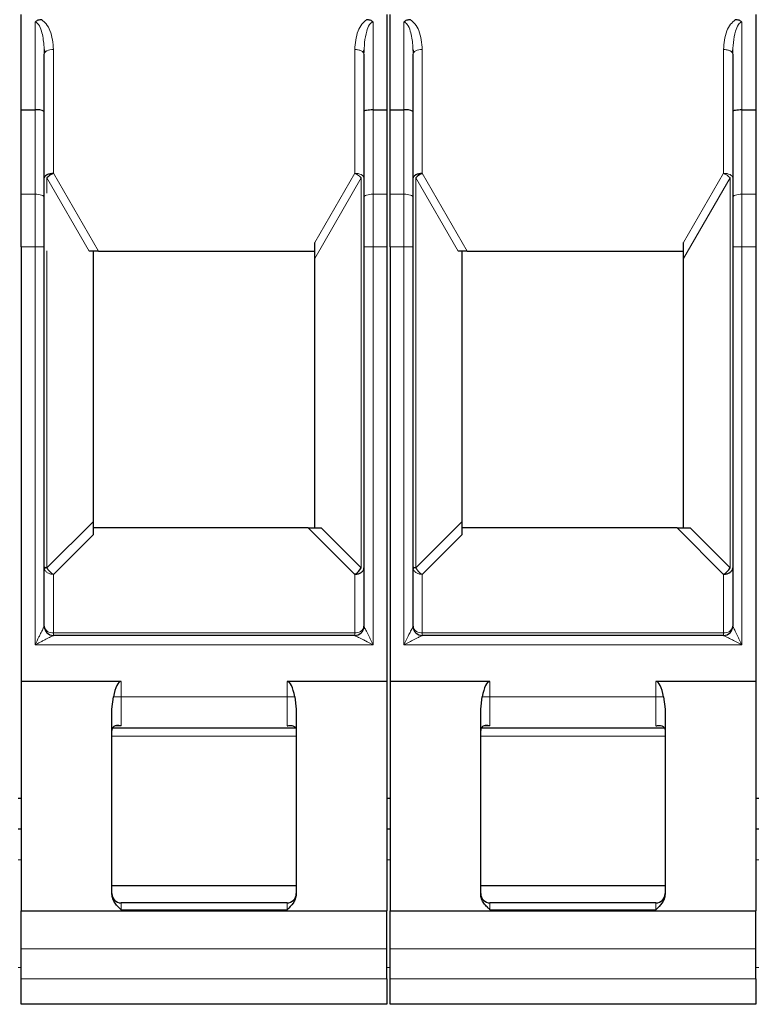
# Model space of a CAD drawing. Header units: millimetres. Extents: x 5 to 418, y 2 to 292.
# Tile 13 of 41: x 86 to 98, y 248 to 264. Entities that reach past the tile are written whole.
import ezdxf

# ---------------------------------------------------------------- set-up
doc = ezdxf.new("R2010")
doc.units = ezdxf.units.MM

msp = doc.modelspace()

# ---------------------------------------------------------------- linework, layer by layer
at = {"color": 7, "linetype": 'Continuous', "lineweight": 25}
for p, q in [((85.9596, 262.8662), (85.9596, 264.4162)), ((91.9096, 264.4162), (91.9096, 262.8662)), ((91.9596, 262.8662), (91.9596, 264.4162)), ((97.9096, 264.4162), (97.9096, 262.8662)), ((86.3328, 263.8497), (86.3449, 263.7977)), ((91.5248, 263.8003), (91.5375, 263.8409)), ((92.3328, 263.8497), (92.3449, 263.7977)), ((97.5248, 263.8003), (97.5375, 263.8409)), ((86.3346, 262.8398), (86.3346, 263.7736)), ((91.5346, 263.7736), (91.5346, 262.8398)), ((92.3346, 262.8398), (92.3346, 263.7736)), ((97.5346, 263.7736), (97.5346, 262.8398)), ((85.9596, 262.8662), (86.1846, 262.8662)), ((85.9596, 261.4946), (85.9596, 262.8662)), ((91.6846, 262.8662), (91.9096, 262.8662)), ((91.9096, 262.8662), (91.9096, 261.4946)), ((91.9596, 262.8662), (92.1846, 262.8662)), ((91.9596, 261.4946), (91.9596, 262.8662)), ((97.6846, 262.8662), (97.9096, 262.8662)), ((97.9096, 262.8662), (97.9096, 261.4946)), ((86.3346, 261.4433), (86.3346, 262.8398)), ((91.5346, 262.8398), (91.5346, 261.4433)), ((92.3346, 261.4433), (92.3346, 262.8398)), ((97.5346, 262.8398), (97.5346, 261.4433)), ((85.9596, 260.6396), (85.9596, 261.4946)), ((86.3346, 260.6396), (86.3346, 261.4433)), ((91.5346, 261.4433), (91.5346, 260.6396)), ((91.9096, 261.4946), (91.9096, 260.6396)), ((91.9596, 260.6396), (91.9596, 261.4946)), ((92.3346, 260.6396), (92.3346, 261.4433)), ((97.5346, 261.4433), (97.5346, 260.6396)), ((97.9096, 261.4946), (97.9096, 260.6396)), ((85.9596, 260.6396), (85.9596, 253.5662)), ((86.3346, 254.4662), (86.3346, 260.6396)), ((90.7346, 260.4499), (90.7346, 260.7087)), ((91.5346, 260.6396), (91.5346, 254.4662)), ((91.9096, 260.6396), (91.9096, 253.5662)), ((91.9596, 260.6396), (91.9596, 253.5662)), ((92.3346, 254.4662), (92.3346, 260.6396)), ((96.7346, 260.4499), (96.7346, 260.7087)), ((97.5346, 260.6396), (97.5346, 254.4662)), ((97.9096, 260.6396), (97.9096, 253.5662)), ((87.2168, 260.5662), (87.0675, 260.5662)), ((87.1346, 256.1723), (87.1346, 260.5662)), ((87.2168, 260.5662), (90.7346, 260.5662)), ((90.7346, 256.0662), (90.7346, 260.4499)), ((93.2168, 260.5662), (93.0675, 260.5662)), ((93.1346, 256.1723), (93.1346, 260.5662)), ((93.2168, 260.5662), (96.7346, 260.5662)), ((96.7346, 256.0662), (96.7346, 260.4499)), ((87.1346, 255.9602), (87.1346, 256.1723)), ((93.1346, 255.9602), (93.1346, 256.1723)), ((90.6285, 256.0662), (87.1346, 256.0662)), ((90.6285, 256.0662), (90.8407, 256.0662)), ((96.6285, 256.0662), (93.1346, 256.0662)), ((96.6285, 256.0662), (96.8407, 256.0662)), ((86.3362, 255.4324), (86.337, 255.3973)), ((92.3362, 255.4324), (92.337, 255.3973)), ((92.4849, 255.3102), (92.4845, 255.3103)), ((91.3846, 254.3162), (86.4846, 254.3162)), ((97.3846, 254.3162), (92.4846, 254.3162)), ((85.9596, 253.5662), (85.9596, 249.8342)), ((87.5846, 253.5662), (85.9596, 253.5662)), ((91.9096, 253.5662), (90.2846, 253.5662)), ((91.9096, 253.5662), (91.9096, 249.8342)), ((91.9596, 253.5662), (91.9596, 249.8342)), ((93.5846, 253.5662), (91.9596, 253.5662)), ((97.9096, 253.5662), (96.2846, 253.5662)), ((97.9096, 253.5662), (97.9096, 249.8342)), ((87.4346, 253.1198), (87.4597, 253.3162)), ((90.4095, 253.3162), (90.4346, 253.1198)), ((93.4346, 253.1198), (93.4597, 253.3162)), ((96.4095, 253.3162), (96.4346, 253.1198)), ((87.4346, 250.106), (87.4346, 253.1198)), ((90.4346, 253.1198), (90.4346, 250.106)), ((93.4346, 250.106), (93.4346, 253.1198)), ((96.4346, 253.1198), (96.4346, 250.106)), ((87.4479, 252.8162), (90.4194, 252.8162)), ((93.4479, 252.8162), (96.4194, 252.8162)), ((85.9596, 251.6662), (85.9096, 251.6662)), ((91.9596, 251.6662), (91.9096, 251.6662)), ((97.9596, 251.6662), (97.9096, 251.6662)), ((85.9596, 251.1662), (85.9096, 251.1662)), ((91.9596, 251.1662), (91.9096, 251.1662)), ((97.9596, 251.1662), (97.9096, 251.1662)), ((90.4346, 250.2412), (87.4346, 250.2412)), ((96.4346, 250.2412), (93.4346, 250.2412)), ((90.2846, 249.9662), (87.5846, 249.9662)), ((96.2846, 249.9662), (93.5846, 249.9662)), ((85.9596, 249.8342), (91.9096, 249.8342)), ((85.9596, 249.2207), (85.9596, 249.8342)), ((91.9096, 249.2207), (91.9096, 249.8342)), ((91.9596, 249.8342), (97.9096, 249.8342)), ((91.9596, 249.2207), (91.9596, 249.8342)), ((97.9096, 249.2207), (97.9096, 249.8342)), ((85.9596, 248.7283), (85.9596, 249.2207)), ((91.9096, 248.7283), (91.9096, 249.2207)), ((91.9596, 248.7283), (91.9596, 249.2207)), ((97.9096, 248.7283), (97.9096, 249.2207)), ((85.9596, 248.3162), (85.9596, 248.7283)), ((91.9096, 248.7283), (91.9096, 248.3162)), ((91.9596, 248.3162), (91.9596, 248.7283)), ((97.9096, 248.7283), (97.9096, 248.3162)), ((91.9096, 248.3162), (85.9596, 248.3162)), ((97.9096, 248.3162), (91.9596, 248.3162))]:
    msp.add_line(p, q, dxfattribs=at)
at = {"color": 7, "linetype": 'Continuous', "lineweight": 18}
for p, q in [((86.1846, 264.2933), (86.1846, 262.8662)), ((91.6846, 262.8662), (91.6846, 264.2933)), ((92.1846, 264.2933), (92.1846, 262.8662)), ((97.6846, 262.8662), (97.6846, 264.2933)), ((86.4846, 263.8486), (86.4846, 261.8345)), ((91.3846, 261.8345), (91.3846, 263.8486)), ((92.4846, 263.8486), (92.4846, 261.8345)), ((97.3846, 261.8345), (97.3846, 263.8486)), ((86.1846, 262.8662), (86.1846, 261.4946)), ((91.6846, 261.4946), (91.6846, 262.8662)), ((92.1846, 262.8662), (92.1846, 261.4946)), ((97.6846, 261.4946), (97.6846, 262.8662)), ((86.3785, 261.7595), (86.3785, 261.5106)), ((87.0675, 260.5662), (86.3785, 261.7595)), ((86.4846, 261.8345), (87.2168, 260.5662)), ((90.7346, 260.7087), (91.3846, 261.8345)), ((91.4907, 261.7595), (90.7346, 260.4499)), ((91.4907, 255.4162), (91.4907, 261.7595)), ((92.3785, 261.7595), (92.3785, 255.4162)), ((93.0675, 260.5662), (92.3785, 261.7595)), ((92.4846, 261.8345), (93.2168, 260.5662)), ((96.7346, 260.7087), (97.3846, 261.8345)), ((97.4907, 261.7595), (96.7346, 260.4499)), ((97.4907, 255.4162), (97.4907, 261.7595)), ((86.1846, 261.4946), (85.9596, 261.4946)), ((86.1846, 260.6396), (86.1846, 261.4946)), ((91.6846, 261.4946), (91.6846, 260.6396)), ((91.9096, 261.4946), (91.6846, 261.4946)), ((92.1846, 261.4946), (91.9596, 261.4946)), ((92.1846, 260.6396), (92.1846, 261.4946)), ((97.6846, 261.4946), (97.6846, 260.6396)), ((97.9096, 261.4946), (97.6846, 261.4946)), ((85.9596, 260.6396), (86.1846, 260.6396)), ((86.1846, 254.1662), (86.1846, 260.6396)), ((86.1846, 260.6396), (86.3346, 260.6396)), ((91.6846, 260.6396), (91.5346, 260.6396)), ((91.6846, 260.6396), (91.6846, 254.1662)), ((91.9096, 260.6396), (91.6846, 260.6396)), ((91.9596, 260.6396), (92.1846, 260.6396)), ((92.1846, 254.1662), (92.1846, 260.6396)), ((92.1846, 260.6396), (92.3346, 260.6396)), ((97.6846, 260.6396), (97.5346, 260.6396)), ((97.6846, 260.6396), (97.6846, 254.1662)), ((97.9096, 260.6396), (97.6846, 260.6396)), ((86.3785, 260.5723), (86.3785, 255.4162)), ((86.3785, 255.4162), (87.1346, 256.1723)), ((92.3785, 255.4162), (93.1346, 256.1723)), ((87.1346, 255.9602), (86.4846, 255.3102)), ((91.3846, 255.3102), (90.6285, 256.0662)), ((91.4907, 255.4162), (90.8407, 256.0662)), ((93.1346, 255.9602), (92.4846, 255.3102)), ((97.3846, 255.3102), (96.6285, 256.0662)), ((97.4907, 255.4162), (96.8407, 256.0662)), ((86.4846, 255.3102), (86.4846, 254.3602)), ((91.3846, 254.3602), (91.3846, 255.3102)), ((92.4846, 255.3102), (92.4846, 254.3602)), ((97.3846, 254.3602), (97.3846, 255.3102)), ((86.4846, 254.3162), (86.4846, 254.3602)), ((86.4846, 254.3602), (91.3846, 254.3602)), ((91.3846, 254.3602), (91.3846, 254.3162)), ((92.4846, 254.3162), (92.4846, 254.3602)), ((92.4846, 254.3602), (97.3846, 254.3602)), ((97.3846, 254.3602), (97.3846, 254.3162)), ((91.6846, 254.1662), (86.1846, 254.1662)), ((97.6846, 254.1662), (92.1846, 254.1662)), ((87.5846, 253.5662), (87.5846, 253.3162)), ((90.2846, 253.3162), (90.2846, 253.5662)), ((93.5846, 253.5662), (93.5846, 253.3162)), ((96.2846, 253.3162), (96.2846, 253.5662)), ((87.5846, 253.3162), (87.4597, 253.3162)), ((87.5846, 253.3162), (87.5846, 252.8441)), ((87.5846, 253.3162), (90.2846, 253.3162)), ((90.2846, 252.8441), (90.2846, 253.3162)), ((90.2846, 253.3162), (90.4095, 253.3162)), ((93.5846, 253.3162), (93.4597, 253.3162)), ((93.5846, 253.3162), (93.5846, 252.8441)), ((93.5846, 253.3162), (96.2846, 253.3162)), ((96.2846, 252.8441), (96.2846, 253.3162)), ((96.2846, 253.3162), (96.4095, 253.3162)), ((87.5846, 252.8441), (87.4837, 252.8441)), ((90.3856, 252.8441), (90.2846, 252.8441)), ((93.5846, 252.8441), (93.4837, 252.8441)), ((96.3856, 252.8441), (96.2846, 252.8441)), ((87.4346, 252.6806), (88.9346, 252.6806)), ((88.9346, 252.6806), (90.4346, 252.6806)), ((93.4346, 252.6806), (94.9346, 252.6806)), ((94.9346, 252.6806), (96.4346, 252.6806)), ((85.9596, 250.6662), (85.9096, 250.6662)), ((91.9596, 250.6662), (91.9096, 250.6662)), ((97.9596, 250.6662), (97.9096, 250.6662)), ((87.5846, 249.9662), (87.5846, 249.8551)), ((90.2846, 249.8551), (90.2846, 249.9662)), ((93.5846, 249.9662), (93.5846, 249.8551)), ((96.2846, 249.8551), (96.2846, 249.9662)), ((90.2846, 249.8551), (87.5846, 249.8551)), ((96.2846, 249.8551), (93.5846, 249.8551)), ((91.9096, 249.2207), (85.9596, 249.2207)), ((97.9096, 249.2207), (91.9596, 249.2207)), ((85.9596, 248.9162), (85.9096, 248.9162)), ((91.9596, 248.9162), (91.9096, 248.9162)), ((97.9596, 248.9162), (97.9096, 248.9162)), ((85.9596, 248.7283), (91.9096, 248.7283)), ((91.9596, 248.7283), (97.9096, 248.7283))]:
    msp.add_line(p, q, dxfattribs=at)
at = {"color": 7, "linetype": 'Continuous', "lineweight": 18, "flags": 128}
for points in [[(86.4846, 263.8486), (86.4553, 263.8472), (86.4272, 263.8429), (86.4013, 263.836), (86.3785, 263.8267), (86.3599, 263.8153), (86.346, 263.8023), (86.3375, 263.7883), (86.3346, 263.7736)], [(92.4846, 263.8486), (92.4553, 263.8472), (92.4272, 263.8429), (92.4013, 263.836), (92.3785, 263.8267), (92.3599, 263.8153), (92.346, 263.8023), (92.3375, 263.7883), (92.3346, 263.7736)], [(91.5346, 261.7595), (91.5317, 261.7741), (91.5232, 261.7882), (91.5093, 261.8012), (91.4907, 261.8125), (91.4679, 261.8219), (91.442, 261.8288), (91.4139, 261.8331), (91.3846, 261.8345)], [(97.5346, 261.7595), (97.5317, 261.7741), (97.5232, 261.7882), (97.5093, 261.8012), (97.4907, 261.8125), (97.4679, 261.8219), (97.442, 261.8288), (97.4139, 261.8331), (97.3846, 261.8345)], [(86.1846, 261.4946), (86.2139, 261.4936), (86.242, 261.4907), (86.2679, 261.486), (86.2907, 261.4796), (86.3093, 261.4718), (86.3232, 261.4629), (86.3317, 261.4533), (86.3346, 261.4433)], [(91.6846, 261.4946), (91.6553, 261.4936), (91.6272, 261.4907), (91.6013, 261.486), (91.5785, 261.4796), (91.5599, 261.4718), (91.546, 261.4629), (91.5375, 261.4533), (91.5346, 261.4433)], [(92.1846, 261.4946), (92.2139, 261.4936), (92.242, 261.4907), (92.2679, 261.486), (92.2907, 261.4796), (92.3093, 261.4718), (92.3232, 261.4629), (92.3317, 261.4533), (92.3346, 261.4433)], [(97.6846, 261.4946), (97.6553, 261.4936), (97.6272, 261.4907), (97.6013, 261.486), (97.5785, 261.4796), (97.5599, 261.4718), (97.546, 261.4629), (97.5375, 261.4533), (97.5346, 261.4433)]]:
    msp.add_lwpolyline(points, dxfattribs=at)
at = {"color": 7, "linetype": 'Continuous', "lineweight": 25}
for centre, radius, start, end in [((86.2194, 262.6253), 0.2435, 61.77296, 98.22704), ((92.2194, 262.6253), 0.2435, 61.77296, 98.22704), ((86.603, 261.5546), 0.3039, 112.92238, 137.6064), ((92.603, 261.5546), 0.3039, 112.92238, 137.6064), ((91.2717, 255.5291), 0.2463, 297.27378, 332.72622), ((97.2717, 255.5291), 0.2463, 297.27378, 332.72622), ((86.4846, 254.4662), 0.15, 180, 270), ((91.3846, 254.4662), 0.15, 270, 0), ((92.4846, 254.4662), 0.15, 180, 270), ((97.3846, 254.4662), 0.15, 270, 0), ((87.5846, 250.1162), 0.15, 180, 270), ((90.2846, 250.1162), 0.15, 270, 0), ((93.5846, 250.1162), 0.15, 180, 270), ((96.2846, 250.1162), 0.15, 270, 0)]:
    msp.add_arc(centre, radius, start, end, dxfattribs=at)
at = {"color": 7, "linetype": 'Continuous', "lineweight": 18}
for centre, radius, start, end in [((91.2662, 261.5546), 0.3039, 42.3936, 67.07762), ((97.2662, 261.5546), 0.3039, 42.3936, 67.07762), ((86.5975, 255.5291), 0.2463, 207.27378, 242.72622), ((92.5975, 255.5291), 0.2463, 207.27378, 242.72622), ((86.4658, 254.4928), 0.1339, 191.42175, 278.04947), ((91.4033, 254.4928), 0.1339, 261.95053, 348.57825), ((92.4658, 254.4928), 0.1339, 191.42175, 278.04947), ((97.4033, 254.4928), 0.1339, 261.95053, 348.57825)]:
    msp.add_arc(centre, radius, start, end, dxfattribs=at)
at = {"color": 7, "linetype": 'Continuous', "lineweight": 25}
for centre, major_axis, ratio, start_param, end_param in [((91.6846, 262.8398), (0.15, 0), 0.176327, 1.5707963, 3.1415927), ((97.6846, 262.8398), (0.15, 0), 0.176327, 1.5707963, 3.1415927), ((87.5846, 253.0064), (0, 0.5598), 0.2679492, 0, 0.9843339), ((90.2846, 253.0064), (0, 0.5598), 0.2679492, 5.2988514, 6.2831853), ((93.5846, 253.0064), (0, 0.5598), 0.2679492, 0, 0.9843339), ((96.2846, 253.0064), (0, 0.5598), 0.2679492, 5.2988514, 6.2831853)]:
    msp.add_ellipse(centre, major_axis=major_axis, ratio=ratio, start_param=start_param, end_param=end_param, dxfattribs=at)
for points, knots in [([(86.2925, 264.3334), (86.2718, 264.3318), (86.2416, 264.3294), (86.2057, 264.3119), (86.1916, 264.2994), (86.1846, 264.2933)], [0, 0, 0, 0, 0.5232869, 0.7625223, 1, 1, 1, 1]), ([(91.6846, 264.2933), (91.6776, 264.2994), (91.6634, 264.3119), (91.6276, 264.3294), (91.5974, 264.3318), (91.5766, 264.3334)], [0, 0, 0, 0, 0.23759462, 0.47689356, 1, 1, 1, 1]), ([(92.2925, 264.3334), (92.2718, 264.3318), (92.2416, 264.3294), (92.2057, 264.3119), (92.1916, 264.2994), (92.1846, 264.2933)], [0, 0, 0, 0, 0.52328695, 0.76252233, 1, 1, 1, 1]), ([(97.6846, 264.2933), (97.6776, 264.2994), (97.6634, 264.3119), (97.6276, 264.3294), (97.5974, 264.3318), (97.5766, 264.3334)], [0, 0, 0, 0, 0.23759462, 0.47689356, 1, 1, 1, 1]), ([(86.4846, 261.8345), (86.4661, 261.832), (86.4371, 261.828), (86.4009, 261.8181), (86.3822, 261.8107), (86.3613, 261.8004), (86.3403, 261.7856), (86.3365, 261.7683), (86.3346, 261.7595)], [0, 0, 0, 0, 0.2354726, 0.3701331, 0.5159719, 0.5431764, 0.7665821, 1, 1, 1, 1]), ([(86.4771, 261.8311), (86.4791, 261.8323), (86.4821, 261.8342), (86.4857, 261.8346), (86.487, 261.8348)], [0, 0, 0, 0, 0.64613723, 1, 1, 1, 1]), ([(91.422, 261.8321), (91.4218, 261.8299), (91.4213, 261.8253), (91.4191, 261.8211), (91.418, 261.8188)], [0, 0, 0, 0, 0.4742108, 1, 1, 1, 1]), ([(92.4846, 261.8345), (92.4661, 261.832), (92.4371, 261.828), (92.4009, 261.8181), (92.3822, 261.8107), (92.3613, 261.8004), (92.3403, 261.7856), (92.3365, 261.7683), (92.3346, 261.7595)], [0, 0, 0, 0, 0.2354726, 0.37013308, 0.51597189, 0.54317642, 0.76658206, 1, 1, 1, 1]), ([(92.4771, 261.8311), (92.4791, 261.8323), (92.4821, 261.8342), (92.4857, 261.8346), (92.487, 261.8348)], [0, 0, 0, 0, 0.6461372, 1, 1, 1, 1]), ([(97.422, 261.8321), (97.4218, 261.8299), (97.4213, 261.8253), (97.4191, 261.8211), (97.418, 261.8188)], [0, 0, 0, 0, 0.4742108, 1, 1, 1, 1]), ([(86.3785, 255.4162), (86.3662, 255.4168), (86.3448, 255.4176), (86.336, 255.4166), (86.3347, 255.4163), (86.3346, 255.4163), (86.3346, 255.4163), (86.3346, 255.4162), (86.3346, 255.4162), (86.3346, 255.4162)], [0, 0, 0, 0, 0.4979723, 0.8687325, 0.9644528, 0.9897505, 0.9967563, 0.9988484, 1, 1, 1, 1]), ([(86.4472, 255.3135), (86.4477, 255.316), (86.4486, 255.3213), (86.4528, 255.3257), (86.455, 255.3281)], [0, 0, 0, 0, 0.467166, 1, 1, 1, 1]), ([(91.3945, 255.3155), (91.393, 255.3144), (91.3905, 255.3124), (91.3862, 255.3105), (91.3825, 255.3096), (91.3801, 255.3095), (91.3791, 255.3095)], [0, 0, 0, 0, 0.3375437, 0.6103984, 0.829439, 1, 1, 1, 1]), ([(91.3846, 255.3102), (91.3904, 255.3107), (91.4071, 255.312), (91.44, 255.3169), (91.4686, 255.3276), (91.4853, 255.3376), (91.4893, 255.3403), (91.4903, 255.341), (91.4906, 255.3412), (91.4906, 255.3412), (91.4907, 255.3412), (91.5045, 255.3509), (91.5279, 255.3747), (91.5324, 255.4024), (91.5346, 255.4162)], [0, 0, 0, 0, 0.0745748, 0.2134229, 0.4283224, 0.4825724, 0.4962813, 0.49978, 0.5006903, 0.5009357, 0.501006, 0.5010413, 0.7505207, 1, 1, 1, 1]), ([(92.3785, 255.4162), (92.3662, 255.4168), (92.3448, 255.4176), (92.336, 255.4166), (92.3347, 255.4163), (92.3346, 255.4163), (92.3346, 255.4163), (92.3346, 255.4162), (92.3346, 255.4162), (92.3346, 255.4162)], [0, 0, 0, 0, 0.4979723, 0.8687325, 0.9644528, 0.9897505, 0.9967563, 0.9988484, 1, 1, 1, 1]), ([(92.4472, 255.3135), (92.4477, 255.316), (92.4486, 255.3213), (92.4528, 255.3257), (92.455, 255.3281)], [0, 0, 0, 0, 0.467166, 1, 1, 1, 1]), ([(97.3945, 255.3155), (97.393, 255.3144), (97.3905, 255.3124), (97.3862, 255.3105), (97.3825, 255.3096), (97.3801, 255.3095), (97.3791, 255.3095)], [0, 0, 0, 0, 0.3375437, 0.6103984, 0.829439, 1, 1, 1, 1]), ([(97.3846, 255.3102), (97.3904, 255.3107), (97.4071, 255.312), (97.44, 255.3169), (97.4686, 255.3276), (97.4853, 255.3376), (97.4893, 255.3403), (97.4903, 255.341), (97.4906, 255.3412), (97.4906, 255.3412), (97.4907, 255.3412), (97.5045, 255.3509), (97.5279, 255.3747), (97.5324, 255.4024), (97.5346, 255.4162)], [0, 0, 0, 0, 0.0745748, 0.2134229, 0.4283224, 0.4825724, 0.4962813, 0.49978, 0.5006903, 0.5009357, 0.501006, 0.5010413, 0.7505207, 1, 1, 1, 1]), ([(87.5846, 252.8441), (87.5727, 252.8469), (87.5572, 252.8507), (87.5398, 252.8521), (87.5184, 252.853), (87.4928, 252.8499), (87.4647, 252.8361), (87.4476, 252.8182), (87.4367, 252.7955), (87.4353, 252.7768), (87.4346, 252.7678)], [0, 0, 0, 0, 0.1735175, 0.2265364, 0.2570245, 0.4906957, 0.6353501, 0.7659825, 0.8860558, 1, 1, 1, 1]), ([(90.2846, 252.8441), (90.3033, 252.848), (90.337, 252.8552), (90.3761, 252.8496), (90.4015, 252.8375), (90.4182, 252.821), (90.4316, 252.798), (90.4336, 252.7774), (90.4346, 252.7678)], [0, 0, 0, 0, 0.2733104, 0.4912151, 0.6137942, 0.7390907, 0.8788606, 1, 1, 1, 1]), ([(93.5846, 252.8441), (93.5727, 252.8469), (93.5572, 252.8507), (93.5398, 252.8521), (93.5184, 252.853), (93.4928, 252.8499), (93.4647, 252.8361), (93.4476, 252.8182), (93.4367, 252.7955), (93.4353, 252.7768), (93.4346, 252.7678)], [0, 0, 0, 0, 0.1735175, 0.2265364, 0.2570245, 0.4906957, 0.6353501, 0.7659825, 0.8860558, 1, 1, 1, 1]), ([(96.2846, 252.8441), (96.3033, 252.848), (96.337, 252.8552), (96.3761, 252.8496), (96.4015, 252.8375), (96.4182, 252.821), (96.4316, 252.798), (96.4336, 252.7774), (96.4346, 252.7678)], [0, 0, 0, 0, 0.2733104, 0.4912151, 0.6137942, 0.7390907, 0.8788606, 1, 1, 1, 1]), ([(87.5846, 249.8551), (87.5723, 249.8669), (87.5566, 249.8822), (87.5219, 249.9157), (87.4849, 249.9613), (87.4433, 250.0296), (87.4374, 250.0815), (87.4346, 250.106)], [0, 0, 0, 0, 0.1693168, 0.2177005, 0.4779248, 0.7539112, 1, 1, 1, 1]), ([(90.4346, 250.106), (90.4305, 250.0799), (90.4224, 250.0286), (90.3733, 249.9398), (90.3196, 249.8885), (90.2846, 249.8551)], [0, 0, 0, 0, 0.265609, 0.5216251, 1, 1, 1, 1]), ([(93.5846, 249.8551), (93.5723, 249.8669), (93.5566, 249.8822), (93.5219, 249.9157), (93.4849, 249.9613), (93.4433, 250.0296), (93.4374, 250.0815), (93.4346, 250.106)], [0, 0, 0, 0, 0.1693168, 0.2177005, 0.4779248, 0.7539112, 1, 1, 1, 1]), ([(96.4346, 250.106), (96.4305, 250.0799), (96.4224, 250.0286), (96.3733, 249.9398), (96.3196, 249.8885), (96.2846, 249.8551)], [0, 0, 0, 0, 0.265609, 0.5216251, 1, 1, 1, 1])]:
    msp.add_open_spline(points, degree=3, knots=knots, dxfattribs=at)
at = {"color": 7, "linetype": 'Continuous', "lineweight": 18}
for points, knots in [([(86.3346, 263.7736), (86.3334, 263.8228), (86.3304, 263.949), (86.3042, 264.1128), (86.2589, 264.2368), (86.2194, 264.2807), (86.1991, 264.2917), (86.1892, 264.2928), (86.1846, 264.2933)], [0, 0, 0, 0, 0.261807, 0.6722644, 0.8828402, 0.9498396, 0.9762616, 1, 1, 1, 1]), ([(86.2925, 264.3334), (86.3184, 264.3112), (86.3774, 264.2605), (86.4615, 264.097), (86.4749, 263.9527), (86.4846, 263.8486)], [0, 0, 0, 0, 0.17908587, 0.40838779, 1, 1, 1, 1]), ([(91.3846, 263.8486), (91.3935, 263.9513), (91.4059, 264.0944), (91.4899, 264.2579), (91.5497, 264.31), (91.5766, 264.3334)], [0, 0, 0, 0, 0.5830221, 0.8126113, 1, 1, 1, 1]), ([(91.6846, 264.2933), (91.6796, 264.2927), (91.669, 264.2916), (91.6471, 264.2792), (91.6094, 264.2342), (91.547, 264.0645), (91.54, 263.9001), (91.5346, 263.7736)], [0, 0, 0, 0, 0.0256489, 0.0542111, 0.1273457, 0.3285041, 1, 1, 1, 1]), ([(92.3346, 263.7736), (92.3334, 263.8228), (92.3304, 263.949), (92.3042, 264.1128), (92.2589, 264.2368), (92.2194, 264.2807), (92.1991, 264.2917), (92.1892, 264.2928), (92.1846, 264.2933)], [0, 0, 0, 0, 0.261807, 0.6722644, 0.8828402, 0.9498396, 0.9762616, 1, 1, 1, 1]), ([(92.2925, 264.3334), (92.3184, 264.3112), (92.3774, 264.2605), (92.4615, 264.097), (92.4749, 263.9527), (92.4846, 263.8486)], [0, 0, 0, 0, 0.1790859, 0.4083878, 1, 1, 1, 1]), ([(97.3846, 263.8486), (97.3935, 263.9513), (97.4059, 264.0944), (97.4899, 264.2579), (97.5497, 264.31), (97.5766, 264.3334)], [0, 0, 0, 0, 0.5830221, 0.8126113, 1, 1, 1, 1]), ([(97.6846, 264.2933), (97.6796, 264.2927), (97.669, 264.2916), (97.6471, 264.2792), (97.6094, 264.2342), (97.547, 264.0645), (97.54, 263.9001), (97.5346, 263.7736)], [0, 0, 0, 0, 0.0256489, 0.0542111, 0.1273457, 0.3285041, 1, 1, 1, 1]), ([(86.1846, 254.1662), (86.2058, 254.2083), (86.2366, 254.2693), (86.2722, 254.3427), (86.2944, 254.3856), (86.3114, 254.4198), (86.3245, 254.4456), (86.333, 254.4628), (86.3341, 254.4651), (86.3346, 254.4662)], [0, 0, 0, 0, 0.3577147, 0.5187944, 0.6378387, 0.7537823, 0.8500953, 0.930212, 1, 1, 1, 1]), ([(91.5346, 254.4662), (91.5347, 254.466), (91.535, 254.4654), (91.5378, 254.459), (91.5487, 254.4367), (91.577, 254.3815), (91.6117, 254.3144), (91.6476, 254.2398), (91.6703, 254.1947), (91.6846, 254.1662)], [0, 0, 0, 0, 0.0343566, 0.0712638, 0.1566523, 0.3612364, 0.6159221, 0.7573699, 1, 1, 1, 1]), ([(92.1846, 254.1662), (92.2058, 254.2083), (92.2366, 254.2693), (92.2722, 254.3427), (92.2944, 254.3856), (92.3114, 254.4198), (92.3245, 254.4456), (92.333, 254.4628), (92.3341, 254.4651), (92.3346, 254.4662)], [0, 0, 0, 0, 0.3577147, 0.5187944, 0.6378387, 0.7537823, 0.8500953, 0.930212, 1, 1, 1, 1]), ([(97.5346, 254.4662), (97.5347, 254.466), (97.535, 254.4654), (97.5378, 254.459), (97.5487, 254.4367), (97.577, 254.3815), (97.6117, 254.3144), (97.6476, 254.2398), (97.6703, 254.1947), (97.6846, 254.1662)], [0, 0, 0, 0, 0.0343566, 0.0712638, 0.1566523, 0.3612364, 0.6159221, 0.7573699, 1, 1, 1, 1]), ([(86.4846, 254.3162), (86.4843, 254.3161), (86.4837, 254.3159), (86.4774, 254.313), (86.4551, 254.3022), (86.3999, 254.2739), (86.3328, 254.2392), (86.2582, 254.2032), (86.2131, 254.1805), (86.1846, 254.1662)], [0, 0, 0, 0, 0.0343625, 0.0712742, 0.1566669, 0.3612509, 0.6159338, 0.7573777, 1, 1, 1, 1]), ([(91.6846, 254.1662), (91.6425, 254.1875), (91.5815, 254.2183), (91.5081, 254.2538), (91.4652, 254.2761), (91.431, 254.2931), (91.4052, 254.3061), (91.3881, 254.3146), (91.3857, 254.3157), (91.3846, 254.3162)], [0, 0, 0, 0, 0.3577277, 0.5188117, 0.6378538, 0.7537917, 0.8501005, 0.9302141, 1, 1, 1, 1]), ([(92.4846, 254.3162), (92.4843, 254.3161), (92.4837, 254.3159), (92.4774, 254.313), (92.4551, 254.3022), (92.3999, 254.2739), (92.3328, 254.2392), (92.2582, 254.2032), (92.2131, 254.1805), (92.1846, 254.1662)], [0, 0, 0, 0, 0.0343625, 0.0712742, 0.1566669, 0.3612509, 0.6159338, 0.7573777, 1, 1, 1, 1]), ([(97.6846, 254.1662), (97.6425, 254.1875), (97.5815, 254.2183), (97.5081, 254.2538), (97.4652, 254.2761), (97.431, 254.2931), (97.4052, 254.3061), (97.3881, 254.3146), (97.3857, 254.3157), (97.3846, 254.3162)], [0, 0, 0, 0, 0.3577277, 0.5188117, 0.6378538, 0.7537917, 0.8501005, 0.9302141, 1, 1, 1, 1])]:
    msp.add_open_spline(points, degree=3, knots=knots, dxfattribs=at)
for points in [[(91.5346, 263.7736), (91.5323, 263.7835), (91.5278, 263.8031), (91.4931, 263.8279), (91.4436, 263.8453), (91.4043, 263.8475), (91.3846, 263.8486)], [(97.5346, 263.7736), (97.5323, 263.7835), (97.5278, 263.8031), (97.4931, 263.8279), (97.4436, 263.8453), (97.4043, 263.8475), (97.3846, 263.8486)], [(86.3346, 255.4162), (86.3369, 255.4023), (86.3414, 255.3745), (86.376, 255.3395), (86.4256, 255.315), (86.4649, 255.3118), (86.4846, 255.3102)], [(92.3346, 255.4162), (92.3369, 255.4023), (92.3414, 255.3745), (92.376, 255.3395), (92.4256, 255.315), (92.4649, 255.3118), (92.4846, 255.3102)]]:
    msp.add_open_spline(points, degree=3, dxfattribs=at)

doc.saveas('drawing.dxf')
